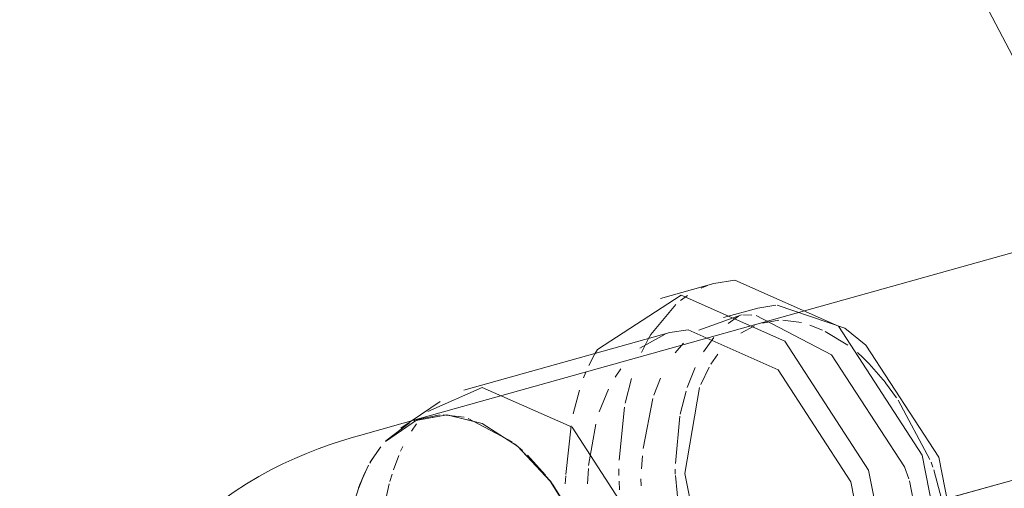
# Model space of a CAD drawing. Header units: millimetres. Extents: x -121 to 29920, y 1231 to 31888.
# Tile 154 of 256: x 21699 to 21811, y 17507 to 17560. Entities that reach past the tile are written whole.
import ezdxf

# ---------------------------------------------------------------- set-up
doc = ezdxf.new("R2010")
doc.units = ezdxf.units.MM
doc.linetypes.add('ADSK_Осевая', pattern=[700, 500, -100, 0, -100])
for name, color, linetype, lineweight in [('P-PIPE-____-CNTR', 3, 'ADSK_Осевая', 20), ('P-PIPE-____-IDEN', 2, 'Continuous', 20), ('P-PIPE-____-OTLN', 3, 'Continuous', 20)]:
    doc.layers.add(name, color=color, linetype=linetype, lineweight=lineweight)

# ---------------------------------------------------------------- blocks, each defined once
blk = doc.blocks.new('ADSK_ППР_Отвод канализационный_Составной - Отвод раструбный-V33-3D severage Right')
at = {"layer": 'P-PIPE-____-OTLN', "color": 22}
for p, q in [((-5241.9, 17530.18), (-5248.01, 17528.47)), ((-5236.89, 17527.37), (-5240.81, 17526.28)), ((-5246.92, 17524.57), (-5270.43, 17517.99)), ((-5273.16, 17516.72), (-5277.63, 17513.68)), ((-5275.07, 17514.88), (-5282.2, 17512.88)), ((-5273.14, 17515.19), (-5275.72, 17514.67))]:
    blk.add_line(p, q, dxfattribs=at)
at = {"layer": 'P-PIPE-____-OTLN', "color": 9}
for p, q in [((-5243.37, 17529.64), (-5242.65, 17529.93)), ((-5245.71, 17528.22), (-5244.9, 17528.81)), ((-5236.89, 17527.37), (-5234.83, 17527.7)), ((-5234.67, 17527.7), (-5226.96, 17525.09)), ((-5243.62, 17524.83), (-5238.74, 17526.6)), ((-5240.29, 17525.6), (-5239.08, 17526.44)), ((-5238.6, 17526.61), (-5237.57, 17526.57)), ((-5250.34, 17522.78), (-5247.47, 17524.39)), ((-5256.17, 17520.81), (-5255.49, 17522.15)), ((-5224.89, 17521.72), (-5224.18, 17521.02)), ((-5275.72, 17514.67), (-5279.4, 17512.15)), ((-5270.41, 17514.91), (-5272.8, 17515.19)), ((-5264.92, 17512.1), (-5269.95, 17514.78)), ((-5279.33, 17512.23), (-5276.64, 17514.27)), ((-5281.12, 17509.78), (-5279.96, 17511.49)), ((-5263.76, 17511.12), (-5264.65, 17511.88)), ((-5261.11, 17508.29), (-5263.19, 17510.58)), ((-5281.31, 17509.45), (-5282.34, 17507.17)), ((-5217.12, 17509.77), (-5216.91, 17509.23)), ((-5282.44, 17506.89), (-5282.93, 17505.33)), ((-5257.65, 17503.01), (-5260.33, 17507.28)), ((-5219.56, 17507.65), (-5217.03, 17494.11))]:
    blk.add_line(p, q, dxfattribs=at)
at = {"layer": 'P-PIPE-____-OTLN', "color": 10}
for p, q in [((-5236.35, 17525.66), (-5234.49, 17525.99)), ((-5234.05, 17526), (-5231.92, 17525.7)), ((-5238.83, 17524.49), (-5237.26, 17525.33)), ((-5230.96, 17525.42), (-5229.52, 17524.84)), ((-5229.21, 17524.7), (-5226.62, 17523.14)), ((-5250.18, 17522.3), (-5249.39, 17523.82)), ((-5243.09, 17522.38), (-5241.92, 17523.99)), ((-5246.32, 17522.27), (-5245.36, 17523.37)), ((-5242.26, 17520.95), (-5241.44, 17522.11)), ((-5225.52, 17522.28), (-5224.89, 17521.72)), ((-5256.77, 17519.39), (-5256.51, 17520.05)), ((-5253.16, 17519.5), (-5252.53, 17520.44)), ((-5244.95, 17518.31), (-5244.05, 17520.6)), ((-5243.4, 17518.66), (-5242.45, 17520.61)), ((-5224.18, 17521.02), (-5222.33, 17518.88)), ((-5252.03, 17516.5), (-5251.31, 17519.33)), ((-5248.75, 17517.43), (-5248.01, 17519.38)), ((-5257.95, 17515.3), (-5257.25, 17518.01)), ((-5254.98, 17515.51), (-5253.92, 17518.13)), ((-5245.74, 17515.26), (-5245.08, 17517.9)), ((-5245.22, 17508.51), (-5243.54, 17518.29)), ((-5222.3, 17518.83), (-5221.07, 17517.14)), ((-5249.99, 17511.34), (-5248.88, 17517.03)), ((-5220.87, 17516.85), (-5217.25, 17510.08)), ((-5252.73, 17510), (-5252.12, 17516.05)), ((-5246.3, 17509.62), (-5245.78, 17515.04)), ((-5276.41, 17513.34), (-5275.83, 17514.15)), ((-5258.81, 17508.38), (-5258.21, 17513.94)), ((-5256.2, 17509.41), (-5255.39, 17514.11)), ((-5277.66, 17511.05), (-5277.42, 17511.57)), ((-5278.49, 17508.92), (-5277.88, 17510.56)), ((-5250.18, 17509.02), (-5250.07, 17510.49)), ((-5256.32, 17507.3), (-5256.23, 17509.05)), ((-5252.74, 17508.27), (-5252.74, 17509.02)), ((-5246.31, 17508.41), (-5246.31, 17509)), ((-5216.79, 17508.9), (-5214.88, 17501.77)), ((-5278.89, 17507.58), (-5278.64, 17508.43)), ((-5258.86, 17507.31), (-5258.82, 17508.22)), ((-5250.19, 17507.08), (-5250.23, 17507.88)), ((-5245.58, 17501.32), (-5246.3, 17508.27)), ((-5242.26, 17493.44), (-5245.22, 17508.51)), ((-5279.33, 17505.57), (-5278.95, 17507.31)), ((-5252.68, 17506.62), (-5252.72, 17507.63))]:
    blk.add_line(p, q, dxfattribs=at)
at = {"layer": 'P-PIPE-____-OTLN', "color": 22}
for points in [[(-5241.9, 17530.18, 0), (-5239.52, 17530.55, 0), (-5227.69, 17525.3, 0), (-5218.12, 17510.57, 0), (-5214.47, 17492, 0)], [(-5255.49, 17522.15, 0), (-5255.2, 17522.63, 0), (-5245.63, 17528.85, 0), (-5233.8, 17523.59, 0), (-5224.24, 17508.86, 0), (-5220.58, 17490.3, 0)], [(-5246.92, 17524.57, 0), (-5244.85, 17524.9, 0), (-5234.58, 17520.33, 0), (-5226.27, 17507.54, 0), (-5223.1, 17491.41, 0)], [(-5226.96, 17525.09, 0), (-5224.55, 17523.13, 0), (-5216.24, 17510.34, 0), (-5213.07, 17494.22, 0)], [(-5274.57, 17515.57, 0), (-5268.36, 17518.32, 0), (-5258.09, 17513.76, 0), (-5249.78, 17500.97, 0), (-5246.6, 17484.84, 0)], [(-5276.11, 17514.52, 0), (-5272.36, 17515.19, 0), (-5268.34, 17514.2, 0)], [(-5268.34, 17514.2, 0), (-5264.32, 17511.61, 0), (-5260.57, 17507.61, 0), (-5257.36, 17502.46, 0), (-5254.89, 17496.52, 0), (-5253.34, 17490.19, 0), (-5252.81, 17483.9, 0), (-5253.34, 17478.08, 0), (-5254.89, 17473.12, 0), (-5257.01, 17469.76, 0)], [(-5309.02, 17490.38, 0), (-5307.98, 17493.1, 0), (-5306.75, 17495.55, 0), (-5305.4, 17497.74, 0), (-5303.97, 17499.68, 0), (-5302.5, 17501.38, 0), (-5301.03, 17502.88, 0), (-5299.56, 17504.2, 0), (-5298.1, 17505.36, 0), (-5296.66, 17506.4, 0), (-5295.24, 17507.33, 0), (-5293.85, 17508.16, 0), (-5292.47, 17508.91, 0), (-5291.1, 17509.59, 0), (-5289.75, 17510.21, 0), (-5288.4, 17510.78, 0), (-5287.06, 17511.31, 0), (-5285.72, 17511.79, 0), (-5284.39, 17512.23, 0), (-5283.05, 17512.64, 0), (-5282.2, 17512.88, 0)]]:
    blk.add_polyline3d(points, dxfattribs=at)
at = {"layer": 'P-PIPE-____-OTLN', "color": 9}
for points in [[(-5249.39, 17523.82, 0), (-5249.09, 17524.34, 0), (-5246.26, 17527.76, 0)], [(-5237.08, 17526.51, 0), (-5228.47, 17522.04, 0), (-5220.16, 17509.25, 0), (-5219.65, 17507.9, 0)], [(-5279.93, 17511.54, 0), (-5280.91, 17510.14, 0), (-5281.19, 17509.66, 0)], [(-5282.44, 17506.87, 0), (-5281.79, 17508.48, 0), (-5281.32, 17509.42, 0)]]:
    blk.add_polyline3d(points, dxfattribs=at)

msp = doc.modelspace()

# ---------------------------------------------------------------- linework, layer by layer
at = {"layer": 'P-PIPE-____-CNTR', "color": 9}
for p in [(21801, 17504.65), (21804.49, 17505.63)]:
    msp.add_line(p, (21845.74, 17517.16), dxfattribs=at)
at = {"layer": 'P-PIPE-____-IDEN'}
msp.add_line((21922.77, 17344.25), (21695.98, 17778.01), dxfattribs=at)
at = {"layer": 'P-PIPE-____-OTLN', "color": 22}
msp.add_line((21839.01, 17541.24), (21744.73, 17514.88), dxfattribs=at)
at = {"layer": 'P-PIPE-____-OTLN', "color": 9}
for p, q in [((21743.17, 17514.27), (21740.48, 17512.23)), ((21739.84, 17511.49), (21738.69, 17509.78))]:
    msp.add_line(p, q, dxfattribs=at)
at = {"layer": 'P-PIPE-____-OTLN', "color": 22}
for points in [[(21751.47, 17514.2, 0), (21747.44, 17515.19, 0), (21743.7, 17514.52, 0)], [(21767, 17483.9, 0), (21766.47, 17490.19, 0), (21764.92, 17496.52, 0), (21762.45, 17502.46, 0), (21759.23, 17507.61, 0), (21755.49, 17511.61, 0), (21751.47, 17514.2, 0)]]:
    msp.add_polyline3d(points, dxfattribs=at)
at = {"layer": 'P-PIPE-____-OTLN', "color": 9}
msp.add_polyline3d([(21738.48, 17509.42, 0), (21738.01, 17508.48, 0), (21737.36, 17506.87, 0)], dxfattribs=at)

# ---------------------------------------------------------------- block references
at = {"layer": 'P-PIPE-____-OTLN', "color": 10}
msp.add_blockref('ADSK_ППР_Отвод канализационный_Составной - Отвод раструбный-V33-3D severage Right', (27019.81, 0), dxfattribs=at)

doc.saveas('drawing.dxf')
